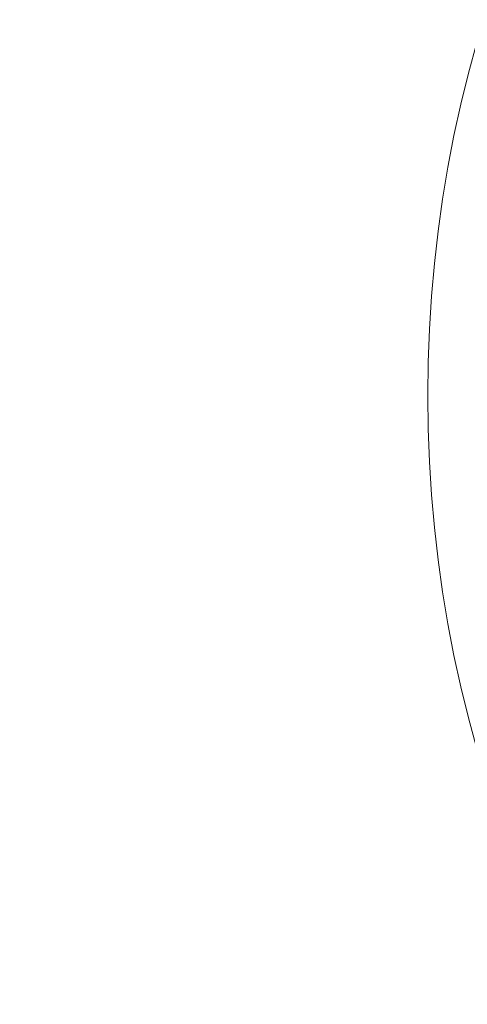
# Model space of a CAD drawing. Header units: millimetres. Extents: x 127 to 4201, y 49 to 2729.
# Tile 25 of 44: x 1806 to 2002, y 1423 to 1855. Entities that reach past the tile are written whole.
import ezdxf

# ---------------------------------------------------------------- set-up
doc = ezdxf.new("R2010")
doc.units = ezdxf.units.MM
doc.header["$LTSCALE"] = 10
doc.styles.add('SLDTEXTSTYLE0', font='TXT', dxfattribs={"width": 0.75})
doc.dimstyles.new('SLDDIMSTYLE6', dxfattribs={"dimtxt": 31.75, "dimasz": 33.02, "dimexe": 0, "dimexo": 0.0625, "dimgap": -7.9375, "dimtad": 0, "dimtih": 1, "dimtoh": 1, "dimdec": 0, "dimrnd": 1e-09, "dimzin": 12, "dimdsep": 46, "dimtxsty": 'SLDTEXTSTYLE0', "dimsah": 1, "dimcen": 0, "dimadec": 0, "dimazin": 3, "dimtfac": 1, "dimtofl": 0, "dimtmove": 0, "dimatfit": 3, "dimfxl": 1, "dimfrac": 2, "dimtolj": 1, "dimarcsym": 0})

# ---------------------------------------------------------------- blocks, each defined once
blk = doc.blocks.new('_D_11')
at = {"color": 7, "linetype": 'Continuous', "lineweight": 0}
for p, q in [((1903.48, 2106.58), (1903.48, 2157.64)), ((1903.48, 2157.64), (2041.09, 2157.64)), ((2041.09, 2157.64), (2041.09, 2106.58)), ((2107.82, 2132.11), (2044.32, 2132.11)), ((2288.28, 1951.65), (2107.82, 2132.11)), ((2041.09, 2106.58), (1903.48, 2106.58))]:
    blk.add_line(p, q, dxfattribs=at)
blk.add_solid([(2288.28, 1951.65), (2268.52, 1978.59), (2261.33, 1971.41)], dxfattribs=at)
at = {"color": 7, "linetype": 'Continuous', "lineweight": 0, "char_height": 31.75, "attachment_point": 1, "style": 'SLDTEXTSTYLE0'}
for s, insert in [('B.C.', (1806.37, 2148)), ('%%c', (1913.16, 2147.51)), ('740', (1961.04, 2148))]:
    blk.add_mtext(s, dxfattribs=dict(at, insert=insert))

msp = doc.modelspace()

# ---------------------------------------------------------------- linework, layer by layer
at = {"color": 7, "linetype": 'Continuous', "lineweight": 15}
msp.add_circle((2549.904858, 1690.021747), 565, dxfattribs=at)

# ---------------------------------------------------------------- dimensions: what is measured, and where the dimension line sits
at = {"color": 7, "linetype": 'Continuous', "lineweight": 0}
dim = msp.add_diameter_dim_2p(p1=(2811.534367, 1428.392238), p2=(2288.275349, 1951.651256), text='B.C. <>', dimstyle='SLDDIMSTYLE6', dxfattribs=at)
dim.commit()
dim.dimension.update_dxf_attribs({"geometry": '_D_11', "text_midpoint": (1925.345724, 2132.109879), "dimtype": 163})

doc.saveas('drawing.dxf')
